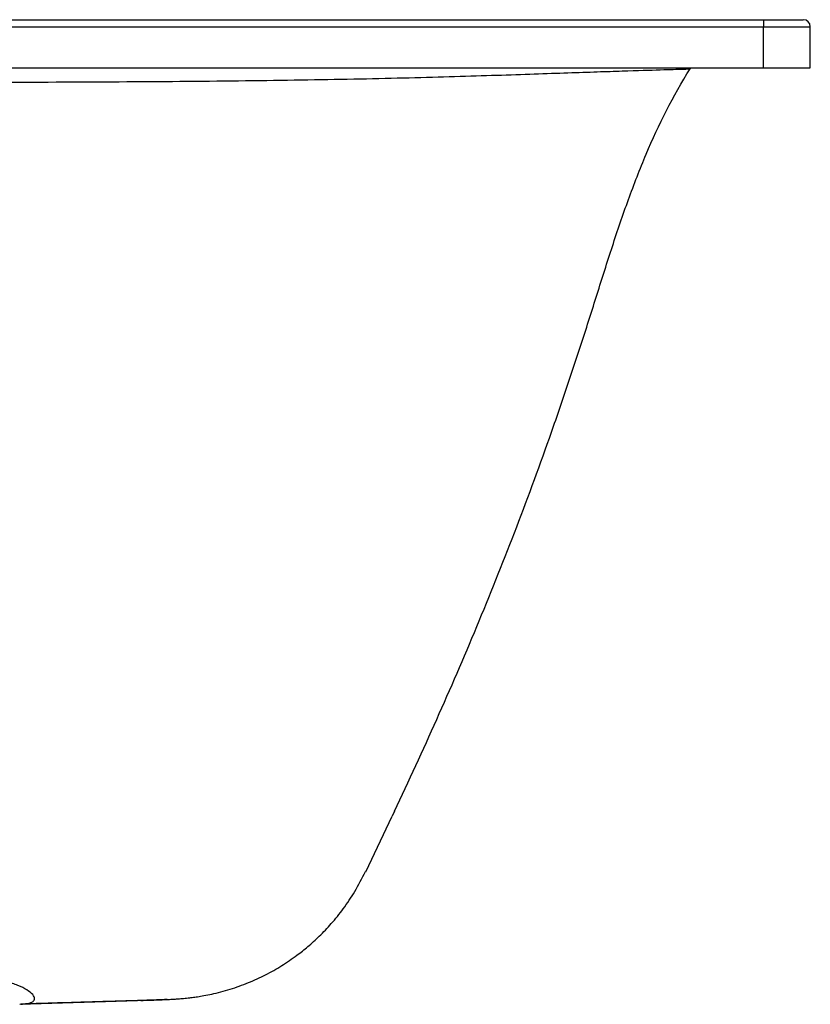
# Model space of a CAD drawing. Header units: inches. Extents: x 0.5 to 10.5, y 0.5 to 7.8.
# Tile 7 of 18: x 4.9 to 5.8, y 1.4 to 2.5. Entities that reach past the tile are written whole.
import ezdxf

# ---------------------------------------------------------------- set-up
doc = ezdxf.new("R2010")
doc.units = ezdxf.units.IN
doc.header["$MEASUREMENT"] = 0
doc.linetypes.add('SLD-Solid', pattern=[0])

msp = doc.modelspace()

# ---------------------------------------------------------------- linework, layer by layer
at = {"color": 7, "linetype": 'SLD-Solid', "lineweight": 25}
for p, q in [((1.63300393, 2.46716072), (5.71764959, 2.46716072)), ((1.63300393, 2.45977883), (5.71764959, 2.45977883)), ((5.71764959, 2.46716072), (5.7594803, 2.46716072)), ((5.71764959, 2.46716072), (5.71764959, 2.45977883)), ((5.71764959, 2.4167178), (5.71764959, 2.45977883)), ((5.71764959, 2.45977883), (5.76686219, 2.45977883)), ((5.76686219, 2.4167178), (5.76686219, 2.45977883)), ((1.63300393, 2.4167178), (5.71764959, 2.4167178)), ((5.64078924, 2.41554115), (5.64179076, 2.4167178)), ((5.71764959, 2.4167178), (5.76686219, 2.4167178)), ((5.3008521, 1.57361059), (5.32842031, 1.63196635)), ((5.33083754, 1.63708307), (5.32842035, 1.63196642)), ((4.93790717, 1.43467669), (5.06115249, 1.43854983))]:
    msp.add_line(p, q, dxfattribs=at)
msp.add_arc((5.7594803, 2.45977883), 0.00738189, 0, 90, dxfattribs=at)
for points, knots in [([(3.93522716, 2.40174936), (3.98907724, 2.40173362), (4.04266062, 2.40171322), (4.14915178, 2.40166504), (4.20205981, 2.40163723), (4.3070272, 2.40157818), (4.35908663, 2.40154686), (4.46212947, 2.40148832), (4.51311236, 2.401461), (4.61372835, 2.40142416), (4.6633633, 2.40141447), (4.76091184, 2.40143672), (4.80882357, 2.40146849), (4.90247617, 2.40161328), (4.94821887, 2.40172621), (5.03697494, 2.40209403), (5.0799868, 2.40234947), (5.16263826, 2.40307722), (5.20227695, 2.40355213), (5.25866496, 2.40446141), (5.27694901, 2.40479685), (5.3123954, 2.40552658), (5.32955753, 2.40592091), (5.36265891, 2.40675257), (5.37859801, 2.40718977), (5.4091539, 2.40808143), (5.42377053, 2.40853565), (5.45159806, 2.40943176), (5.46480819, 2.40987339), (5.48976145, 2.41071839), (5.50150477, 2.41112172), (5.52350259, 2.4118742), (5.53375727, 2.41222335), (5.55278683, 2.41286176), (5.56156225, 2.41315117), (5.58571962, 2.41393239), (5.59893363, 2.41433726), (5.61994078, 2.41496072), (5.62774118, 2.41518037), (5.63555759, 2.41539798), (5.63751399, 2.41545168), (5.64012977, 2.41552326), (5.64078923, 2.41554115), (5.64078924, 2.41554115)], [0, 0, 0, 0, 0.0625, 0.0625, 0.125, 0.125, 0.1875, 0.1875, 0.25, 0.25, 0.3125, 0.3125, 0.375, 0.375, 0.4375, 0.4375, 0.5, 0.5, 0.5625, 0.5625, 0.59375, 0.59375, 0.625, 0.625, 0.65625, 0.65625, 0.6875, 0.6875, 0.71875, 0.71875, 0.75, 0.75, 0.78125, 0.78125, 0.8125, 0.8125, 0.875, 0.875, 0.9375, 0.9375, 0.96875, 0.96875, 1, 1, 1, 1]), ([(5.33083753, 1.63708308), (5.36101861, 1.70096992), (5.38990836, 1.76549746), (5.43068789, 1.86332801), (5.4438524, 1.89610856), (5.4692478, 1.96201325), (5.48148014, 1.99513618), (5.49914824, 2.04509254), (5.50492471, 2.06178421), (5.5134334, 2.08689792), (5.51624356, 2.09528417), (5.52180631, 2.11208465), (5.52456041, 2.12050396), (5.53272796, 2.14579709), (5.53803261, 2.16264318), (5.54861773, 2.19621263), (5.55388703, 2.21291504), (5.5647085, 2.24597327), (5.57026476, 2.26233168), (5.58197786, 2.29459437), (5.58813122, 2.31049449), (5.60791636, 2.35727889), (5.62287849, 2.3872414), (5.64078925, 2.41554117)], [0, 0, 0, 0, 0.25, 0.25, 0.375, 0.375, 0.5, 0.5, 0.5625, 0.5625, 0.59375, 0.59375, 0.625, 0.625, 0.6875, 0.6875, 0.75, 0.75, 0.8125, 0.8125, 0.875, 0.875, 1, 1, 1, 1]), ([(5.06491614, 1.4387036), (5.06818689, 1.43881098), (5.07457551, 1.43902073), (5.08217777, 1.43929615), (5.08850578, 1.43954842), (5.09370564, 1.43978303), (5.09805993, 1.44000803), (5.10178027, 1.44023037), (5.10503326, 1.44045474), (5.1079987, 1.4406904), (5.110737, 1.44093657), (5.11399025, 1.44126713), (5.11848529, 1.4417957), (5.12422404, 1.44259552), (5.13122832, 1.44376484), (5.13945583, 1.4454171), (5.1486975, 1.44764861), (5.161628, 1.45136471), (5.17748489, 1.45705928), (5.19557397, 1.46536707), (5.21260205, 1.47499711), (5.22728601, 1.48500163), (5.24038604, 1.49538902), (5.25250055, 1.5063732), (5.26504612, 1.51955026), (5.27759771, 1.53515452), (5.28986286, 1.55328833), (5.29674362, 1.56682631), (5.30032258, 1.57386797)], [0, 0, 0, 0, 0.06252121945, 0.12212008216, 0.17777187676, 0.22863723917, 0.27404478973, 0.31356713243, 0.34693378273, 0.37399486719, 0.39471668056, 0.41065827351, 0.42648100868, 0.44331617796, 0.46191023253, 0.48282339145, 0.50645519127, 0.53156902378, 0.58090439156, 0.62908129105, 0.67613905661, 0.72279903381, 0.75790218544, 0.79744455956, 0.84142586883, 0.88984584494, 0.94270421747, 1, 1, 1, 1]), ([(4.93901901, 1.43489881), (4.94123659, 1.43497814), (4.9432743, 1.43515189), (4.94680862, 1.43570451), (4.94830517, 1.43608288), (4.95069893, 1.43701513), (4.95159868, 1.43756778), (4.9528448, 1.43879972), (4.9531928, 1.43947837), (4.95352375, 1.44163634), (4.95280217, 1.44323674), (4.94997494, 1.44651475), (4.94786844, 1.44819297), (4.94259634, 1.45145795), (4.93942803, 1.45304566), (4.93225382, 1.45599556), (4.92824655, 1.45735793), (4.91957287, 1.45974443), (4.91490609, 1.46076834), (4.90507232, 1.46239081), (4.89990542, 1.46298918), (4.88921157, 1.46370551), (4.88367245, 1.46382343), (4.87239846, 1.46355998), (4.86665254, 1.46317916), (4.85508083, 1.46194282), (4.84925465, 1.46108766), (4.83764348, 1.45896164), (4.83185828, 1.45769122), (4.8204324, 1.45481614), (4.81479047, 1.45321144), (4.80376, 1.44976664), (4.79836928, 1.44792578), (4.78799977, 1.44413398), (4.78301818, 1.44218186), (4.77607754, 1.43931135), (4.77385479, 1.43836508), (4.76966739, 1.43653441), (4.76770297, 1.4356501), (4.76591779, 1.43482241)], [0, 0, 0, 0, 0.03125, 0.03125, 0.0625, 0.0625, 0.09375, 0.09375, 0.125, 0.125, 0.1875, 0.1875, 0.25, 0.25, 0.3125, 0.3125, 0.375, 0.375, 0.4375, 0.4375, 0.5, 0.5, 0.5625, 0.5625, 0.625, 0.625, 0.6875, 0.6875, 0.75, 0.75, 0.8125, 0.8125, 0.875, 0.875, 0.9375, 0.9375, 0.96875, 0.96875, 1, 1, 1, 1]), ([(5.04478913, 1.43804851), (5.0387004, 1.43786528), (5.03214173, 1.43767029), (5.02154395, 1.43735593), (5.01788448, 1.4372475), (5.01021734, 1.43702029), (5.00620361, 1.43690132), (4.99348203, 1.4365239), (4.98409456, 1.43624494), (4.96838428, 1.4357767), (4.96287909, 1.43561242), (4.95133872, 1.4352676), (4.94530197, 1.435087), (4.93901903, 1.43489882)], [0, 0, 0, 0, 0.25, 0.25, 0.375, 0.375, 0.5, 0.5, 0.75, 0.75, 0.875, 0.875, 1, 1, 1, 1]), ([(5.09223133, 1.43972192), (5.09218, 1.43971821), (5.09096481, 1.43963056), (5.08681942, 1.43944773), (5.07975737, 1.43916784), (5.07169353, 1.43888612), (5.06460099, 1.43865985), (5.06115249, 1.43854983)], [0, 0, 0, 0, 0.0137103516, 0.3245544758, 0.5605934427, 0.78635428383, 1, 1, 1, 1])]:
    msp.add_open_spline(points, degree=3, knots=knots, dxfattribs=at)
msp.add_open_spline([(5.06115249, 1.43854983), (5.05866535, 1.43847167), (5.05343583, 1.43830984), (5.04774173, 1.43813735), (5.04478913, 1.43804851)], degree=3, dxfattribs=at)

doc.saveas('drawing.dxf')
